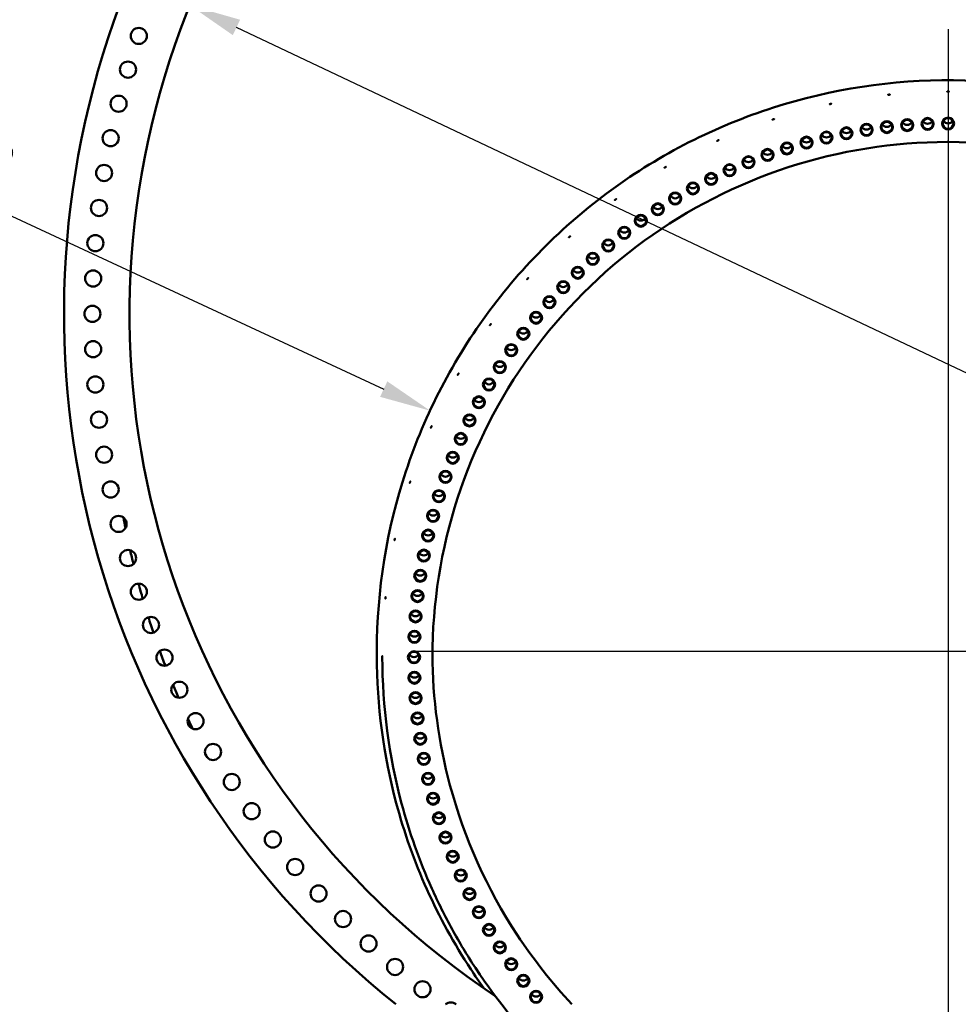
# Model space of a CAD drawing. Header units: millimetres. Extents: x 0 to 63075, y 0 to 44550.
# Tile 27 of 31: x 50152 to 53591, y 34698 to 38304. Entities that reach past the tile are written whole.
import ezdxf

# ---------------------------------------------------------------- set-up
doc = ezdxf.new("R2010")
doc.units = ezdxf.units.MM
doc.header["$LTSCALE"] = 75
for name, color, linetype, lineweight in [('Center Mark (ISO)', 7, 'Continuous', 25), ('Dimension (ISO)', 7, 'Continuous', 25), ('Visible (ISO)', 7, 'Continuous', 50)]:
    doc.layers.add(name, color=color, linetype=linetype, lineweight=lineweight)
doc.styles.add('Note Text (ISO)', font='tahoma.ttf')
doc.dimstyles.new('Default (ISO)', dxfattribs={"dimscale": 75, "dimtxt": 2, "dimasz": 2.5, "dimexe": 3.175, "dimexo": 0, "dimgap": 0.762, "dimtad": 1, "dimrnd": 1e-08, "dimtxsty": 'Note Text (ISO)', "dimcen": 0.09, "dimdle": 10, "dimclrd": 256, "dimclre": 256, "dimclrt": 256, "dimazin": 2, "dimtfac": 1, "dimtmove": 0, "dimatfit": 3, "dimfxl": 1, "dimtolj": 1, "dimtzin": 0, "dimlwd": -1, "dimlwe": -1, "dimarcsym": 0})

# ---------------------------------------------------------------- blocks, each defined once
blk = doc.blocks.new('*D14')
at = {"layer": 'Defpoints', "color": 0, "transparency": 16777216}
for p in [(50776.9, 38355.5), (56329.6, 35725.8)]:
    blk.add_point(p, dxfattribs=at)
at = {"layer": 'Dimension (ISO)', "transparency": 16777216}
for p, q in [((50776.9, 38355.5), (44507.5, 41324.6)), ((56160.1, 35806.1), (50946.4, 38275.2))]:
    blk.add_line(p, q, dxfattribs=at)
for points in [[(50959.8, 38303.5), (50933, 38247), (50776.9, 38355.5)], [(56173.5, 35834.3), (56146.7, 35777.8), (56329.6, 35725.8)]]:
    blk.add_solid(points, dxfattribs=at)
at = {"layer": 'Dimension (ISO)', "transparency": 16777216, "insert": (44791.7, 41791.2), "char_height": 150, "attachment_point": 1, "rotation": 334.6581, "style": 'Note Text (ISO)'}
blk.add_mtext('\\A1;\\fTahoma|b0|i0;\\H149.0446;\\fAIGDT|b0|i0;\\H150.0000;n\\fTahoma|b0|i0;\\H150.0000;6145\\P\\fTahoma|b0|i0;\\H149.0446;Diameter difference between conical tower flanges is up to 2000mm', dxfattribs=at)
blk = doc.blocks.new('*D15')
at = {"layer": 'Defpoints', "color": 0, "transparency": 16777216}
for p in [(51655.8, 36871.7), (53553.2, 35989.5)]:
    blk.add_point(p, dxfattribs=at)
at = {"layer": 'Dimension (ISO)', "transparency": 16777216}
blk.add_line((44142.4, 40365.2), (51485.8, 36950.8), dxfattribs=at)
blk.add_solid([(51499, 36979.1), (51472.6, 36922.4), (51655.8, 36871.7)], dxfattribs=at)
at = {"layer": 'Dimension (ISO)', "transparency": 16777216, "insert": (44412.1, 40809.7), "char_height": 150, "attachment_point": 1, "rotation": 335.063, "style": 'Note Text (ISO)'}
blk.add_mtext('\\A1; \\fTahoma|b0|i0;\\H150.0000;Ø4145\\P\\fTahoma|b0|i0;\\H150.0000;Diameter difference between conical tower flanges is up to 2000mm', dxfattribs=at)

msp = doc.modelspace()

# ---------------------------------------------------------------- linework, layer by layer
at = {"layer": 'Center Mark (ISO)', "linetype": 'Continuous'}
for p, q in [((53553.2472, 38269.4584), (53553.2472, 34005.6805)), ((55647.5596, 35989.4574), (51587.8511, 35989.4574))]:
    msp.add_line(p, q, dxfattribs=at)
at = {"layer": 'Visible (ISO)'}
for p, q in [((51460.7472, 35974.5893), (51460.7472, 35991.5811)), ((51480.7472, 35970.0088), (51480.7472, 35972.7608)), ((51480.7472, 35968.9589), (51480.7472, 35969.7056))]:
    msp.add_line(p, q, dxfattribs=at)
for centre in [(50588.583, 38244.1851), (50549.0562, 38120.801), (50514.6621, 37995.8889), (50485.4592, 37869.6621), (50461.4977, 37742.3364), (50442.8183, 37614.1292), (50429.4531, 37485.2596), (50421.4248, 37355.9477), (50418.7472, 37226.4146), (50421.4248, 37096.8815), (50429.4531, 36967.5696), (50442.8183, 36838.7001), (50461.4977, 36710.4929), (50485.4592, 36583.1671), (50514.6621, 36456.9403), (50549.0562, 36332.0282), (50588.583, 36208.6441), (50633.1749, 36086.9989), (50682.7557, 35967.3003), (50737.2407, 35849.7529), (50796.5367, 35734.5575), (50860.5426, 35621.9109), (50929.1489, 35512.0056), (51002.2384, 35405.0293), (51079.6863, 35301.1649), (51161.3602, 35200.5896), (51247.1206, 35103.4755), (51336.821, 35009.9884), (51430.3081, 34920.288), (51527.4222, 34834.5276), (51627.9974, 34752.8537)]:
    msp.add_circle(centre, 29.5, dxfattribs=at)
for centre, radius, start, end in [((53553.2472, 37226.4146), 3238.5, 308.6641166, 231.3358834), ((53553.2472, 37226.4146), 2998.5, 303.6135548, 236.3864452), ((51731.8619, 34675.4058), 29.5, 49.1582324, 130.8417676)]:
    msp.add_arc(centre, radius, start, end, dxfattribs=at)
for centre, major_axis in [((53403.4786, 37917.5248), (-22, 0)), ((53403.4786, 37917.6371), (19.5, 0)), ((53478.3079, 37921.8255), (-22, 0)), ((53478.3079, 37921.9378), (19.5, 0)), ((53553.2472, 37923.2598), (-22, 0)), ((53553.2472, 37923.3721), (19.5, 0)), ((53180.747, 37887.5082), (-22, 0)), ((53180.747, 37887.6205), (19.5, 0)), ((53254.5889, 37900.3536), (-22, 0)), ((53254.5889, 37900.4659), (19.5, 0)), ((53328.8691, 37910.364), (-22, 0)), ((53328.8691, 37910.4763), (19.5, 0)), ((53034.8109, 37853.3923), (-22, 0)), ((53034.8109, 37853.5046), (19.5, 0)), ((53107.4518, 37871.8468), (-22, 0)), ((53107.4518, 37871.9591), (19.5, 0)), ((52891.9172, 37808.2165), (-22, 0)), ((52891.9172, 37808.3288), (19.5, 0)), ((52962.9308, 37832.1719), (-22, 0)), ((52962.9308, 37832.2841), (19.5, 0)), ((52821.8741, 37781.5615), (-22, 0)), ((52821.8741, 37781.6738), (19.5, 0)), ((52752.9044, 37752.2459), (-22, 0)), ((52752.9044, 37752.3582), (19.5, 0)), ((52685.1093, 37720.3127), (-22, 0)), ((52685.1093, 37720.425), (19.5, 0)), ((52618.5884, 37685.8089), (-22, 0)), ((52618.5884, 37685.9212), (19.5, 0)), ((52553.4391, 37648.785), (-22, 0)), ((52553.4391, 37648.8973), (19.5, 0)), ((52489.7573, 37609.2954), (-22, 0)), ((52489.7573, 37609.4077), (19.5, 0)), ((52427.6362, 37567.3981), (-22, 0)), ((52427.6362, 37567.5104), (19.5, 0)), ((52367.1672, 37523.1545), (-22, 0)), ((52367.1672, 37523.2668), (19.5, 0)), ((52308.4389, 37476.6296), (-22, 0)), ((52308.4389, 37476.7419), (19.5, 0)), ((52251.5375, 37427.8916), (-22, 0)), ((52251.5375, 37428.0039), (19.5, 0)), ((52196.5465, 37377.0121), (-22, 0)), ((52196.5465, 37377.1244), (19.5, 0)), ((52143.5467, 37324.0658), (-22, 0)), ((52143.5467, 37324.1781), (19.5, 0)), ((52092.6158, 37269.1303), (-22, 0)), ((52092.6158, 37269.2426), (19.5, 0)), ((52043.8286, 37212.2864), (-22, 0)), ((52043.8286, 37212.3987), (19.5, 0)), ((51997.2567, 37153.6173), (-22, 0)), ((51997.2567, 37153.7296), (19.5, 0)), ((51952.9684, 37093.2093), (-22, 0)), ((51952.9684, 37093.3216), (19.5, 0)), ((51911.0287, 37031.1509), (-22, 0)), ((51911.0287, 37031.2632), (19.5, 0)), ((51871.4993, 36967.5333), (-22, 0)), ((51871.4993, 36967.6456), (19.5, 0)), ((51834.438, 36902.4499), (-22, 0)), ((51834.438, 36902.5622), (19.5, 0)), ((51799.8993, 36835.996), (-22, 0)), ((51799.8993, 36836.1083), (19.5, 0)), ((51767.9339, 36768.2694), (-22, 0)), ((51767.9339, 36768.3817), (19.5, 0)), ((51738.5886, 36699.3693), (-22, 0)), ((51738.5886, 36699.4816), (19.5, 0)), ((51711.9067, 36629.3969), (-22, 0)), ((51711.9067, 36629.5092), (19.5, 0)), ((51687.9272, 36558.4549), (-22, 0)), ((51687.9272, 36558.5672), (19.5, 0)), ((51666.6852, 36486.6474), (-22, 0)), ((51666.6852, 36486.7597), (19.5, 0)), ((51648.2121, 36414.0798), (-22, 0)), ((51648.2121, 36414.1921), (19.5, 0)), ((51632.5349, 36340.8586), (-22, 0)), ((51632.5349, 36340.9709), (19.5, 0)), ((51619.6765, 36267.0912), (-22, 0)), ((51619.6765, 36267.2035), (19.5, 0)), ((51609.656, 36192.886), (-22, 0)), ((51609.656, 36192.9983), (19.5, 0)), ((51602.488, 36118.3518), (-22, 0)), ((51602.488, 36118.4641), (19.5, 0)), ((51598.1829, 36043.598), (-22, 0)), ((51598.1829, 36043.7103), (19.5, 0)), ((51596.7472, 35968.7343), (-22, 0)), ((51596.7472, 35968.8466), (19.5, 0)), ((51598.1829, 35893.8706), (-22, 0)), ((51598.1829, 35893.9829), (19.5, 0)), ((51602.488, 35819.1169), (-22, 0)), ((51602.488, 35819.2291), (19.5, 0)), ((51609.656, 35744.5826), (-22, 0)), ((51609.656, 35744.6949), (19.5, 0)), ((51619.6765, 35670.3774), (-22, 0)), ((51619.6765, 35670.4897), (19.5, 0)), ((51632.5349, 35596.61), (-22, 0)), ((51632.5349, 35596.7223), (19.5, 0)), ((51648.2121, 35523.3888), (-22, 0)), ((51648.2121, 35523.5011), (19.5, 0)), ((51666.6852, 35450.8212), (-22, 0)), ((51666.6852, 35450.9335), (19.5, 0)), ((51687.9272, 35379.0137), (-22, 0)), ((51687.9272, 35379.126), (19.5, 0)), ((51711.9067, 35308.0717), (-22, 0)), ((51711.9067, 35308.184), (19.5, 0)), ((51738.5886, 35238.0993), (-22, 0)), ((51738.5886, 35238.2116), (19.5, 0)), ((51767.9339, 35169.1992), (-22, 0)), ((51767.9339, 35169.3115), (19.5, 0)), ((51799.8993, 35101.4726), (-22, 0)), ((51799.8993, 35101.5849), (19.5, 0)), ((51834.438, 35035.0188), (-22, 0)), ((51834.438, 35035.131), (19.5, 0)), ((51871.4993, 34969.9353), (-22, 0)), ((51871.4993, 34970.0476), (19.5, 0)), ((51911.0287, 34906.3177), (-22, 0)), ((51911.0287, 34906.43), (19.5, 0)), ((51952.9684, 34844.2593), (-22, 0)), ((51952.9684, 34844.3716), (19.5, 0)), ((51997.2567, 34783.8513), (-22, 0)), ((51997.2567, 34783.9636), (19.5, 0)), ((52043.8286, 34725.1823), (-22, 0)), ((52043.8286, 34725.2945), (19.5, 0))]:
    msp.add_ellipse(centre, major_axis=major_axis, ratio=0.998990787, dxfattribs=at)
for centre, major_axis, start_param, end_param in [((53254.5889, 37920.4533), (19.5, 0), 3.680287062, 5.744490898), ((53328.8691, 37930.4637), (19.5, 0), 3.680287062, 5.744490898), ((53403.4786, 37937.6245), (19.5, 0), 3.680287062, 5.744490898), ((53478.3079, 37941.9252), (19.5, 0), 3.680287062, 5.744490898), ((53553.2472, 37943.3595), (19.5, 0), 3.680287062, 5.744490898), ((53034.8109, 37873.492), (19.5, 0), 3.680287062, 5.744490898), ((53107.4518, 37891.9465), (19.5, 0), 3.680287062, 5.744490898), ((53180.747, 37907.6079), (19.5, 0), 3.680287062, 5.744490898), ((52962.9308, 37852.2716), (19.5, 0), 3.680287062, 5.744490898), ((52821.8741, 37801.6612), (19.5, 0), 3.680287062, 5.744490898), ((52891.9172, 37828.3162), (19.5, 0), 3.680287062, 5.744490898), ((52752.9044, 37772.3456), (19.5, 0), 3.680287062, 5.744490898), ((52685.1093, 37740.4124), (19.5, 0), 3.680287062, 5.744490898), ((52618.5884, 37705.9086), (19.5, 0), 3.680287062, 5.744490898), ((52553.4391, 37668.8847), (19.5, 0), 3.680287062, 5.744490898), ((52489.7573, 37629.3951), (19.5, 0), 3.680287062, 5.744490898), ((52427.6362, 37587.4978), (19.5, 0), 3.680287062, 5.744490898), ((52367.1672, 37543.2542), (19.5, 0), 3.680287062, 5.744490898), ((52308.4389, 37496.7293), (19.5, 0), 3.680287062, 5.744490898), ((52251.5375, 37447.9913), (19.5, 0), 3.680287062, 5.744490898), ((52196.5465, 37397.1118), (19.5, 0), 3.680287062, 5.744490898), ((52143.5467, 37344.1655), (19.5, 0), 3.680287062, 5.744490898), ((52092.6158, 37289.2301), (19.5, 0), 3.680287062, 5.744490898), ((52043.8286, 37232.3861), (19.5, 0), 3.680287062, 5.744490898), ((51997.2567, 37173.717), (19.5, 0), 3.680287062, 5.744490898), ((51952.9684, 37113.309), (19.5, 0), 3.680287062, 5.744490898), ((51911.0287, 37051.2507), (19.5, 0), 3.680287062, 5.744490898), ((51871.4993, 36987.6331), (19.5, 0), 3.680287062, 5.744490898), ((51834.438, 36922.5496), (19.5, 0), 3.680287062, 5.744490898), ((51799.8993, 36856.0958), (19.5, 0), 3.680287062, 5.744490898), ((51767.9339, 36788.3691), (19.5, 0), 3.680287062, 5.744490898), ((51738.5886, 36719.469), (19.5, 0), 3.680287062, 5.744490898), ((51711.9067, 36649.4966), (19.5, 0), 3.680287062, 5.744490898), ((53553.2472, 37040.644), (-3072.5, 0), 0.147005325, 0.149347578), ((53553.2472, 37040.644), (-3072.5, 0), 0.147005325, 0.149347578), ((51687.9272, 36578.5546), (19.5, 0), 3.680287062, 5.744490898), ((51666.6852, 36506.7471), (19.5, 0), 3.680287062, 5.744490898), ((53553.2472, 37040.644), (-3072.5, 0), 0.183500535, 0.196439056), ((53553.2472, 37040.644), (-3072.5, 0), 0.183500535, 0.196439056), ((51648.2121, 36434.1795), (19.5, 0), 3.680287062, 5.744490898), ((53553.2472, 37040.644), (-3072.5, 0), 0.22347826, 0.240252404), ((53553.2472, 37040.644), (-3072.5, 0), 0.22347826, 0.240252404), ((51632.5349, 36360.9583), (19.5, 0), 3.680287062, 5.744490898), ((51619.6765, 36287.1909), (19.5, 0), 3.680287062, 5.744490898), ((53553.2472, 37040.644), (-3072.5, 0), 0.26453127, 0.283193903), ((53553.2472, 37040.644), (-3072.5, 0), 0.26453127, 0.283193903), ((51609.656, 36212.9857), (19.5, 0), 3.680287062, 5.744490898), ((53553.2472, 37040.644), (-3072.5, 0), 0.30635092, 0.32557086), ((53553.2472, 37040.644), (-3072.5, 0), 0.30635092, 0.32557086), ((51602.488, 36138.4515), (19.5, 0), 3.680287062, 5.744490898), ((51598.1829, 36063.6977), (19.5, 0), 3.680287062, 5.744490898), ((53553.2472, 37040.644), (-3072.5, 0), 0.348855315, 0.36746343), ((53553.2472, 37040.644), (-3072.5, 0), 0.348855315, 0.36746343), ((51596.7472, 35988.834), (19.5, 0), 3.680287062, 5.744490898), ((51598.1829, 35913.9704), (19.5, 0), 3.680287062, 5.744490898), ((53553.2472, 37040.644), (-3072.5, 0), 0.392079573, 0.408834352), ((53553.2472, 37040.644), (-3072.5, 0), 0.392079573, 0.408834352), ((51602.488, 35839.2166), (19.5, 0), 3.680287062, 5.744490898), ((53553.2472, 37040.644), (-3072.5, 0), 0.436239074, 0.449465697), ((53553.2472, 37040.644), (3072.5, 0), 3.577831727, 3.591058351), ((51609.656, 35764.6823), (19.5, 0), 3.680287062, 5.744490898), ((51619.6765, 35690.4771), (19.5, 0), 3.680287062, 5.744490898), ((53553.2472, 37040.644), (-3072.5, 0), 0.482544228, 0.488144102), ((53553.2472, 37040.644), (3072.5, 0), 3.624136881, 3.629736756), ((51632.5349, 35616.7098), (19.5, 0), 3.680287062, 5.744490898), ((51648.2121, 35543.4885), (19.5, 0), 3.680287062, 5.744490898), ((51666.6852, 35470.9209), (19.5, 0), 3.680287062, 5.744490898), ((51687.9272, 35399.1134), (19.5, 0), 3.680287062, 5.744490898), ((51711.9067, 35328.1714), (19.5, 0), 3.680287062, 5.744490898), ((51738.5886, 35258.199), (19.5, 0), 3.680287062, 5.744490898), ((51767.9339, 35189.299), (19.5, 0), 3.680287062, 5.744490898), ((51799.8993, 35121.5723), (19.5, 0), 3.680287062, 5.744490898), ((51834.438, 35055.1185), (19.5, 0), 3.680287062, 5.744490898), ((51871.4993, 34990.035), (19.5, 0), 3.680287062, 5.744490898), ((51911.0287, 34926.4174), (19.5, 0), 3.680287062, 5.744490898), ((51952.9684, 34864.359), (19.5, 0), 3.680287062, 5.744490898), ((51997.2567, 34803.951), (19.5, 0), 3.680287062, 5.744490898), ((52043.8286, 34745.282), (19.5, 0), 3.680287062, 5.744490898)]:
    msp.add_ellipse(centre, major_axis=major_axis, ratio=0.998990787, start_param=start_param, end_param=end_param, dxfattribs=at)
for points, knots in [([(51460.7472, 35991.5811), (51460.7472, 36214.5558), (51496.76, 36437.4918), (51637.1791, 36860.8035), (51741.5613, 37061.1054), (52008.1439, 37418.8027), (52170.2986, 37576.1352), (52535.9818, 37831.9022), (52739.4473, 37930.2912), (53167.106, 38058.1581), (53391.2252, 38087.6129), (53837.4394, 38074.5944), (54059.4568, 38032.123), (54478.92, 37879.5392), (54676.293, 37769.4537), (55026.4147, 37492.7976), (55179.103, 37326.2759), (55424.3349, 36953.6393), (55516.8367, 36747.5898), (55621.7472, 36356.1218), (55645.7472, 36173.8585), (55645.7472, 35991.5811)], [3.141592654, 3.141592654, 3.141592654, 3.141592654, 3.461584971, 3.461584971, 3.781578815, 3.781578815, 4.101576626, 4.101576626, 4.421579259, 4.421579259, 4.741585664, 4.741585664, 5.06159331, 5.06159331, 5.381599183, 5.381599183, 5.70160096, 5.70160096, 6.021597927, 6.021597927, 6.283185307, 6.283185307, 6.283185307, 6.283185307]), ([(53336.612, 38028.7721), (53336.1905, 38028.7279), (53335.741, 38028.6843), (53334.9141, 38028.6124), (53334.5367, 38028.5841), (53333.9407, 38028.5478), (53333.6824, 38028.5373), (53333.3399, 38028.5382), (53333.2557, 38028.5495), (53333.2557, 38028.5876), (53333.3399, 38028.6169), (53333.6824, 38028.6907), (53333.9407, 38028.7352), (53334.5367, 38028.8254), (53334.9141, 38028.8771), (53335.741, 38028.9799), (53336.1905, 38029.031), (53337.0334, 38029.1195), (53337.483, 38029.1628), (53338.31, 38029.2336), (53338.6875, 38029.2612), (53339.2836, 38029.2962), (53339.5419, 38029.3059), (53339.8845, 38029.304), (53339.9688, 38029.2924), (53339.9688, 38029.2734), (53339.9688, 38029.2544), (53339.8845, 38029.2254), (53339.5419, 38029.1526), (53339.2836, 38029.1088), (53338.6875, 38029.0199), (53338.31, 38028.969), (53337.483, 38028.8672), (53337.0334, 38028.8164), (53336.612, 38028.7721)], [0.508527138, 0.508527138, 0.508527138, 0.508527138, 0.635658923, 0.635658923, 0.762790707, 0.762790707, 0.889922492, 0.889922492, 1.017054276, 1.017054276, 1.144186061, 1.144186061, 1.271317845, 1.271317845, 1.39844963, 1.39844963, 1.525581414, 1.525581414, 1.652713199, 1.652713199, 1.779844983, 1.779844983, 1.906976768, 1.906976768, 2.034108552, 2.034108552, 2.034108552, 2.161240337, 2.161240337, 2.288372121, 2.288372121, 2.415503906, 2.415503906, 2.54263569, 2.54263569, 2.54263569, 2.54263569]), ([(53553.2472, 38040.114), (53552.8234, 38040.114), (53552.3714, 38040.1177), (53551.5399, 38040.1326), (53551.1604, 38040.1439), (53550.5611, 38040.1702), (53550.3013, 38040.1868), (53549.9569, 38040.2237), (53549.8722, 38040.2438), (53549.8722, 38040.2819), (53549.9569, 38040.3023), (53550.3013, 38040.3402), (53550.5611, 38040.3576), (53551.1604, 38040.3852), (53551.5399, 38040.3973), (53552.3714, 38040.4133), (53552.8234, 38040.4172), (53553.671, 38040.4172), (53554.123, 38040.4133), (53554.9545, 38040.3973), (53555.334, 38040.3852), (53555.9333, 38040.3576), (53556.1931, 38040.3402), (53556.5375, 38040.3023), (53556.6222, 38040.2819), (53556.6222, 38040.2629), (53556.6222, 38040.2438), (53556.5375, 38040.2237), (53556.1931, 38040.1868), (53555.9333, 38040.1702), (53555.334, 38040.1439), (53554.9545, 38040.1326), (53554.123, 38040.1177), (53553.671, 38040.114), (53553.2472, 38040.114)], [0.508527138, 0.508527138, 0.508527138, 0.508527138, 0.635658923, 0.635658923, 0.762790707, 0.762790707, 0.889922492, 0.889922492, 1.017054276, 1.017054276, 1.144186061, 1.144186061, 1.271317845, 1.271317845, 1.39844963, 1.39844963, 1.525581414, 1.525581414, 1.652713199, 1.652713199, 1.779844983, 1.779844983, 1.906976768, 1.906976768, 2.034108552, 2.034108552, 2.034108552, 2.161240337, 2.161240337, 2.288372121, 2.288372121, 2.415503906, 2.415503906, 2.54263569, 2.54263569, 2.54263569, 2.54263569]), ([(53122.3502, 37994.8706), (53121.9357, 37994.7826), (53121.4936, 37994.6924), (53120.6803, 37994.5346), (53120.3092, 37994.4671), (53119.7231, 37994.3689), (53119.4691, 37994.3316), (53119.1323, 37994.2969), (53119.0495, 37994.2995), (53119.0495, 37994.3376), (53119.1323, 37994.3756), (53119.4691, 37994.485), (53119.7231, 37994.5564), (53120.3092, 37994.7084), (53120.6803, 37994.7993), (53121.4936, 37994.988), (53121.9357, 37995.0858), (53122.7647, 37995.2618), (53123.2069, 37995.3518), (53124.0204, 37995.5085), (53124.3917, 37995.5753), (53124.978, 37995.6722), (53125.2322, 37995.7087), (53125.5692, 37995.7424), (53125.652, 37995.7396), (53125.652, 37995.7205), (53125.652, 37995.7015), (53125.5692, 37995.6637), (53125.2322, 37995.5554), (53124.978, 37995.4847), (53124.3917, 37995.334), (53124.0204, 37995.2439), (53123.2069, 37995.0562), (53122.7647, 37994.9586), (53122.3502, 37994.8706)], [0.508527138, 0.508527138, 0.508527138, 0.508527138, 0.635658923, 0.635658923, 0.762790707, 0.762790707, 0.889922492, 0.889922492, 1.017054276, 1.017054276, 1.144186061, 1.144186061, 1.271317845, 1.271317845, 1.39844963, 1.39844963, 1.525581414, 1.525581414, 1.652713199, 1.652713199, 1.779844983, 1.779844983, 1.906976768, 1.906976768, 2.034108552, 2.034108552, 2.034108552, 2.161240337, 2.161240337, 2.288372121, 2.288372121, 2.415503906, 2.415503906, 2.54263569, 2.54263569, 2.54263569, 2.54263569]), ([(52912.8095, 37938.781), (52912.4064, 37938.6502), (52911.9766, 37938.5143), (52911.1859, 37938.2726), (52910.8251, 37938.1668), (52910.2553, 37938.008), (52910.0084, 37937.9445), (52909.681, 37937.8751), (52909.6005, 37937.8691), (52909.6005, 37937.9072), (52909.681, 37937.9537), (52910.0084, 37938.0979), (52910.2553, 37938.1955), (52910.8251, 37938.4081), (52911.1859, 37938.5372), (52911.9766, 37938.8099), (52912.4064, 37938.9534), (52913.2125, 37939.215), (52913.6424, 37939.3506), (52914.4334, 37939.5914), (52914.7945, 37939.6965), (52915.3647, 37939.8539), (52915.6118, 37939.9167), (52915.9395, 37939.9852), (52916.0201, 37939.9909), (52916.0201, 37939.9719), (52916.0201, 37939.9528), (52915.9395, 37939.9065), (52915.6118, 37939.7634), (52915.3647, 37939.6665), (52914.7945, 37939.4552), (52914.4334, 37939.3267), (52913.6424, 37939.055), (52913.2125, 37938.9118), (52912.8095, 37938.781)], [0.508527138, 0.508527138, 0.508527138, 0.508527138, 0.635658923, 0.635658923, 0.762790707, 0.762790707, 0.889922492, 0.889922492, 1.017054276, 1.017054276, 1.144186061, 1.144186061, 1.271317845, 1.271317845, 1.39844963, 1.39844963, 1.525581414, 1.525581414, 1.652713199, 1.652713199, 1.779844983, 1.779844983, 1.906976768, 1.906976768, 2.034108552, 2.034108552, 2.034108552, 2.161240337, 2.161240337, 2.288372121, 2.288372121, 2.415503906, 2.415503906, 2.54263569, 2.54263569, 2.54263569, 2.54263569]), ([(52710.2855, 37861.1178), (52709.8984, 37860.9456), (52709.4855, 37860.7656), (52708.7261, 37860.4428), (52708.3795, 37860.2999), (52707.8323, 37860.0827), (52707.5952, 37859.9938), (52707.2807, 37859.8907), (52707.2034, 37859.8765), (52707.2034, 37859.9146), (52707.2807, 37859.9694), (52707.5952, 37860.1472), (52707.8323, 37860.2701), (52708.3795, 37860.5412), (52708.7261, 37860.7074), (52709.4855, 37861.0612), (52709.8984, 37861.2488), (52710.6726, 37861.5932), (52711.0856, 37861.7729), (52711.8455, 37862.0948), (52712.1923, 37862.237), (52712.7401, 37862.453), (52712.9775, 37862.5412), (52713.2924, 37862.6433), (52713.3698, 37862.6573), (52713.3698, 37862.6382), (52713.3698, 37862.6192), (52713.2924, 37862.5646), (52712.9775, 37862.3878), (52712.7401, 37862.2655), (52712.1923, 37861.9957), (52711.8455, 37861.8302), (52711.0856, 37861.4773), (52710.6726, 37861.29), (52710.2855, 37861.1178)], [0.508527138, 0.508527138, 0.508527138, 0.508527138, 0.635658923, 0.635658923, 0.762790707, 0.762790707, 0.889922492, 0.889922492, 1.017054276, 1.017054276, 1.144186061, 1.144186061, 1.271317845, 1.271317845, 1.39844963, 1.39844963, 1.525581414, 1.525581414, 1.652713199, 1.652713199, 1.779844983, 1.779844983, 1.906976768, 1.906976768, 2.034108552, 2.034108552, 2.034108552, 2.161240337, 2.161240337, 2.288372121, 2.288372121, 2.415503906, 2.415503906, 2.54263569, 2.54263569, 2.54263569, 2.54263569]), ([(51664.2472, 35968.9589), (51664.2472, 36166.3743), (51695.5091, 36363.7579), (51817.5226, 36739.3032), (51908.2546, 36917.4044), (52140.3624, 37236.9773), (52281.701, 37378.3974), (52601.2289, 37610.7782), (52779.3668, 37701.7015), (53155.0999, 37824.1882), (53352.6346, 37855.7319), (53550.2508, 37856.0451)], [3.141592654, 3.141592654, 3.141592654, 3.141592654, 3.455434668, 3.455434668, 3.769276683, 3.769276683, 4.083118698, 4.083118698, 4.396960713, 4.396960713, 4.710802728, 4.710802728, 4.710802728, 4.710802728]), ([(53550.2508, 37856.0451), (53550.2523, 37856.0451), (53550.2541, 37856.0453), (53550.2851, 37856.0512), (53550.3647, 37856.0959), (53550.6207, 37856.2367), (53550.7856, 37856.3261), (53551.1886, 37856.5096), (53551.4151, 37856.6), (53551.8953, 37856.7479), (53552.1385, 37856.8065), (53552.5792, 37856.878), (53552.7699, 37856.8988), (53553.0272, 37856.9126), (53553.092, 37856.9149), (53553.1819, 37856.9164), (53553.2071, 37856.9166), (53553.235, 37856.9167), (53553.2379, 37856.9167), (53553.2421, 37856.9167), (53553.2435, 37856.9167), (53553.246, 37856.9167), (53553.247, 37856.9167), (53553.2493, 37856.9167), (53553.2505, 37856.9167), (53553.2535, 37856.9167), (53553.2554, 37856.9167), (53553.263, 37856.9167), (53553.2686, 37856.9167), (53553.3551, 37856.9163), (53553.4358, 37856.914), (53553.874, 37856.8918), (53554.2233, 37856.837), (53554.8299, 37856.6851), (53555.0875, 37856.5957), (53555.5728, 37856.395), (53555.7797, 37856.2871), (53556.0952, 37856.1158), (53556.1931, 37856.0588), (53556.2367, 37856.0458), (53556.2407, 37856.0451), (53556.2436, 37856.0451)], [-1.4560991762, -1.4560991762, -1.4560991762, -1.4560991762, -1.4483503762, -1.4483503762, -1.3409757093, -1.3409757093, -1.2430266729, -1.2430266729, -1.1524172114, -1.1524172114, -1.0725377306, -1.0725377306, -1.0144417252, -1.0144417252, -0.9949870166, -0.9949870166, -0.9874478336, -0.9874478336, -0.9865954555, -0.9865954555, -0.9861794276, -0.9861794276, -0.9858573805, -0.9858573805, -0.9855041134, -0.9855041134, -0.9849400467, -0.9849400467, -0.9832360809, -0.9832360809, -0.9590075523, -0.9590075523, -0.8512496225, -0.8512496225, -0.7564567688, -0.7564567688, -0.6463234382, -0.6463234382, -0.5301147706, -0.5301147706, -0.5152391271, -0.5152391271, -0.5152391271, -0.5152391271]), ([(53556.2436, 37856.0451), (53753.8598, 37855.7319), (53951.3945, 37824.1882), (54327.1276, 37701.7015), (54505.2655, 37610.7782), (54824.7934, 37378.3974), (54966.132, 37236.9773), (55198.2398, 36917.4044), (55288.9718, 36739.3032), (55410.9853, 36363.7579), (55442.2472, 36166.3743), (55442.2472, 35968.9589)], [4.713975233, 4.713975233, 4.713975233, 4.713975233, 5.027817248, 5.027817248, 5.341659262, 5.341659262, 5.655501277, 5.655501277, 5.969343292, 5.969343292, 6.283185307, 6.283185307, 6.283185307, 6.283185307]), ([(52516.9972, 37762.7319), (52516.6302, 37762.5202), (52516.2388, 37762.2981), (52515.5189, 37761.8978), (52515.1905, 37761.7196), (52514.6718, 37761.4465), (52514.447, 37761.3335), (52514.149, 37761.1984), (52514.0757, 37761.1763), (52514.0757, 37761.2143), (52514.149, 37761.2771), (52514.447, 37761.4869), (52514.6718, 37761.634), (52515.1905, 37761.9609), (52515.5189, 37762.1624), (52516.2388, 37762.5937), (52516.6302, 37762.8234), (52517.3642, 37763.2467), (52517.7557, 37763.4686), (52518.4761, 37763.868), (52518.805, 37764.0456), (52519.3243, 37764.3174), (52519.5494, 37764.4298), (52519.848, 37764.5641), (52519.9214, 37764.5859), (52519.9214, 37764.5669), (52519.9214, 37764.5479), (52519.848, 37764.4854), (52519.5494, 37764.2764), (52519.3243, 37764.13), (52518.805, 37763.8043), (52518.4761, 37763.6034), (52517.7557, 37763.173), (52517.3642, 37762.9436), (52516.9972, 37762.7319)], [0.508527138, 0.508527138, 0.508527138, 0.508527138, 0.635658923, 0.635658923, 0.762790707, 0.762790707, 0.889922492, 0.889922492, 1.017054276, 1.017054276, 1.144186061, 1.144186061, 1.271317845, 1.271317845, 1.39844963, 1.39844963, 1.525581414, 1.525581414, 1.652713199, 1.652713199, 1.779844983, 1.779844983, 1.906976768, 1.906976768, 2.034108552, 2.034108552, 2.034108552, 2.161240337, 2.161240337, 2.288372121, 2.288372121, 2.415503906, 2.415503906, 2.54263569, 2.54263569, 2.54263569, 2.54263569]), ([(52335.0623, 37644.7012), (52334.7194, 37644.4524), (52334.3538, 37644.1906), (52333.6814, 37643.7174), (52333.3746, 37643.5059), (52332.8901, 37643.1804), (52332.6802, 37643.0446), (52332.4019, 37642.8793), (52332.3334, 37642.8498), (52332.3334, 37642.8878), (52332.4019, 37642.958), (52332.6802, 37643.198), (52332.8901, 37643.3679), (52333.3746, 37643.7472), (52333.6814, 37643.982), (52334.3538, 37644.4862), (52334.7194, 37644.7555), (52335.4051, 37645.2532), (52335.7709, 37645.5147), (52336.4439, 37645.9871), (52336.7511, 37646.198), (52337.2364, 37646.5224), (52337.4467, 37646.6576), (52337.7257, 37646.8221), (52337.7943, 37646.8514), (52337.7943, 37646.8323), (52337.7943, 37646.8133), (52337.7257, 37646.7434), (52337.4467, 37646.5042), (52337.2364, 37646.3349), (52336.7511, 37645.9567), (52336.4439, 37645.7225), (52335.7709, 37645.2191), (52335.4051, 37644.95), (52335.0623, 37644.7012)], [0.508527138, 0.508527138, 0.508527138, 0.508527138, 0.635658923, 0.635658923, 0.762790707, 0.762790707, 0.889922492, 0.889922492, 1.017054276, 1.017054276, 1.144186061, 1.144186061, 1.271317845, 1.271317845, 1.39844963, 1.39844963, 1.525581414, 1.525581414, 1.652713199, 1.652713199, 1.779844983, 1.779844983, 1.906976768, 1.906976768, 2.034108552, 2.034108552, 2.034108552, 2.161240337, 2.161240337, 2.288372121, 2.288372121, 2.415503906, 2.415503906, 2.54263569, 2.54263569, 2.54263569, 2.54263569]), ([(52166.474, 37508.3189), (52166.1591, 37508.0356), (52165.8233, 37507.7372), (52165.2057, 37507.1964), (52164.9239, 37506.9541), (52164.479, 37506.5799), (52164.2862, 37506.4231), (52164.0306, 37506.2298), (52163.9677, 37506.1934), (52163.9677, 37506.2315), (52164.0306, 37506.3085), (52164.2862, 37506.5764), (52164.479, 37506.7674), (52164.9239, 37507.1954), (52165.2057, 37507.4611), (52165.8233, 37508.0328), (52166.1591, 37508.3388), (52166.7889, 37508.9054), (52167.1249, 37509.2036), (52167.7432, 37509.7436), (52168.0255, 37509.9853), (52168.4714, 37510.3585), (52168.6646, 37510.5148), (52168.9209, 37510.7073), (52168.984, 37510.7435), (52168.984, 37510.7245), (52168.984, 37510.7055), (52168.9209, 37510.6287), (52168.6646, 37510.3615), (52168.4714, 37510.1711), (52168.0255, 37509.744), (52167.7432, 37509.479), (52167.1249, 37508.908), (52166.7889, 37508.6022), (52166.474, 37508.3189)], [0.508527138, 0.508527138, 0.508527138, 0.508527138, 0.635658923, 0.635658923, 0.762790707, 0.762790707, 0.889922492, 0.889922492, 1.017054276, 1.017054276, 1.144186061, 1.144186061, 1.271317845, 1.271317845, 1.39844963, 1.39844963, 1.525581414, 1.525581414, 1.652713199, 1.652713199, 1.779844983, 1.779844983, 1.906976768, 1.906976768, 2.034108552, 2.034108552, 2.034108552, 2.161240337, 2.161240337, 2.288372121, 2.288372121, 2.415503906, 2.415503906, 2.54263569, 2.54263569, 2.54263569, 2.54263569]), ([(52013.0795, 37355.0792), (52012.796, 37354.7646), (52012.4936, 37354.4328), (52011.9376, 37353.8306), (52011.6839, 37353.5602), (52011.2834, 37353.1418), (52011.1099, 37352.9658), (52010.8798, 37352.7471), (52010.8233, 37352.7044), (52010.8233, 37352.7425), (52010.8798, 37352.8257), (52011.1099, 37353.1191), (52011.2834, 37353.3292), (52011.6839, 37353.8015), (52011.9376, 37354.0952), (52012.4936, 37354.7283), (52012.796, 37355.0678), (52013.3631, 37355.697), (52013.6657, 37356.0287), (52014.2225, 37356.6302), (52014.4767, 37356.9001), (52014.8782, 37357.3176), (52015.0523, 37357.4931), (52015.2831, 37357.7111), (52015.3399, 37357.7536), (52015.3399, 37357.7346), (52015.3399, 37357.7155), (52015.2831, 37357.6325), (52015.0523, 37357.3398), (52014.8782, 37357.1301), (52014.4767, 37356.6588), (52014.2225, 37356.3656), (52013.6657, 37355.7331), (52013.3631, 37355.3939), (52013.0795, 37355.0792)], [0.508527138, 0.508527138, 0.508527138, 0.508527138, 0.635658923, 0.635658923, 0.762790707, 0.762790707, 0.889922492, 0.889922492, 1.017054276, 1.017054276, 1.144186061, 1.144186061, 1.271317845, 1.271317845, 1.39844963, 1.39844963, 1.525581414, 1.525581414, 1.652713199, 1.652713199, 1.779844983, 1.779844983, 1.906976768, 1.906976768, 2.034108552, 2.034108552, 2.034108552, 2.161240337, 2.161240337, 2.288372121, 2.288372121, 2.415503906, 2.415503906, 2.54263569, 2.54263569, 2.54263569, 2.54263569]), ([(51876.5595, 37186.6611), (51876.3104, 37186.3186), (51876.0448, 37185.957), (51875.5565, 37185.3002), (51875.3337, 37185.0049), (51874.982, 37184.5471), (51874.8296, 37184.354), (51874.6276, 37184.1126), (51874.5779, 37184.0644), (51874.5779, 37184.1025), (51874.6276, 37184.1913), (51874.8296, 37184.5073), (51874.982, 37184.7345), (51875.3337, 37185.2462), (51875.5565, 37185.5648), (51876.0448, 37186.2526), (51876.3104, 37186.6218), (51876.8086, 37187.3068), (51877.0744, 37187.6682), (51877.5635, 37188.3245), (51877.7869, 37188.6194), (51878.1397, 37189.0764), (51878.2927, 37189.2691), (51878.4956, 37189.5098), (51878.5455, 37189.5578), (51878.5455, 37189.5388), (51878.5455, 37189.5198), (51878.4956, 37189.4311), (51878.2927, 37189.1157), (51878.1397, 37188.8889), (51877.7869, 37188.3781), (51877.5635, 37188.0599), (51877.0744, 37187.3727), (51876.8086, 37187.0036), (51876.5595, 37186.6611)], [0.508527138, 0.508527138, 0.508527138, 0.508527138, 0.635658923, 0.635658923, 0.762790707, 0.762790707, 0.889922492, 0.889922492, 1.017054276, 1.017054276, 1.144186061, 1.144186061, 1.271317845, 1.271317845, 1.39844963, 1.39844963, 1.525581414, 1.525581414, 1.652713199, 1.652713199, 1.779844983, 1.779844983, 1.906976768, 1.906976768, 2.034108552, 2.034108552, 2.034108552, 2.161240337, 2.161240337, 2.288372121, 2.288372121, 2.415503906, 2.415503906, 2.54263569, 2.54263569, 2.54263569, 2.54263569]), ([(51758.4095, 37004.9098), (51758.1977, 37004.5432), (51757.9718, 37004.1559), (51757.5565, 37003.4517), (51757.367, 37003.1348), (51757.068, 37002.6429), (51756.9384, 37002.435), (51756.7666, 37002.1742), (51756.7244, 37002.1211), (51756.7244, 37002.1592), (51756.7666, 37002.2528), (51756.9384, 37002.5884), (51757.068, 37002.8304), (51757.367, 37003.3761), (51757.5565, 37003.7163), (51757.9718, 37004.4514), (51758.1977, 37004.8464), (51758.6214, 37005.5796), (51758.8476, 37005.9668), (51759.2638, 37006.6705), (51759.4539, 37006.987), (51759.7541, 37007.4782), (51759.8843, 37007.6857), (51760.057, 37007.9461), (51760.0994, 37007.999), (51760.0994, 37007.9799), (51760.0994, 37007.9609), (51760.057, 37007.8674), (51759.8843, 37007.5323), (51759.7541, 37007.2907), (51759.4539, 37006.7457), (51759.2638, 37006.4059), (51758.8476, 37005.6712), (51758.6214, 37005.2764), (51758.4095, 37004.9098)], [0.508527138, 0.508527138, 0.508527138, 0.508527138, 0.635658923, 0.635658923, 0.762790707, 0.762790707, 0.889922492, 0.889922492, 1.017054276, 1.017054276, 1.144186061, 1.144186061, 1.271317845, 1.271317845, 1.39844963, 1.39844963, 1.525581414, 1.525581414, 1.652713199, 1.652713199, 1.779844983, 1.779844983, 1.906976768, 1.906976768, 2.034108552, 2.034108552, 2.034108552, 2.161240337, 2.161240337, 2.288372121, 2.288372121, 2.415503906, 2.415503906, 2.54263569, 2.54263569, 2.54263569, 2.54263569]), ([(51659.9242, 36811.8166), (51659.7519, 36811.4298), (51659.5681, 36811.0211), (51659.2304, 36810.2774), (51659.0764, 36809.9426), (51658.8333, 36809.4223), (51658.7279, 36809.2022), (51658.5883, 36808.925), (51658.554, 36808.8679), (51658.554, 36808.906), (51658.5883, 36809.0036), (51658.7279, 36809.3555), (51658.8333, 36809.6098), (51659.0764, 36810.1839), (51659.2304, 36810.5421), (51659.5681, 36811.3166), (51659.7519, 36811.733), (51660.0966, 36812.5065), (51660.2806, 36812.9152), (51660.6193, 36813.6584), (51660.774, 36813.9929), (51661.0184, 36814.5126), (51661.1243, 36814.7325), (51661.2649, 36815.0093), (51661.2995, 36815.0662), (51661.2995, 36815.0472), (51661.2995, 36815.0281), (51661.2649, 36814.9306), (51661.1243, 36814.5791), (51661.0184, 36814.3252), (51660.774, 36813.7516), (51660.6193, 36813.3937), (51660.2806, 36812.6196), (51660.0966, 36812.2033), (51659.9242, 36811.8166)], [0.508527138, 0.508527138, 0.508527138, 0.508527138, 0.635658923, 0.635658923, 0.762790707, 0.762790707, 0.889922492, 0.889922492, 1.017054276, 1.017054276, 1.144186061, 1.144186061, 1.271317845, 1.271317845, 1.39844963, 1.39844963, 1.525581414, 1.525581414, 1.652713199, 1.652713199, 1.779844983, 1.779844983, 1.906976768, 1.906976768, 2.034108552, 2.034108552, 2.034108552, 2.161240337, 2.161240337, 2.288372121, 2.288372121, 2.415503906, 2.415503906, 2.54263569, 2.54263569, 2.54263569, 2.54263569]), ([(51582.1826, 36609.497), (51582.0516, 36609.0944), (51581.9121, 36608.6687), (51581.6556, 36607.8939), (51581.5387, 36607.5449), (51581.3541, 36607.0022), (51581.2742, 36606.7724), (51581.1683, 36606.4823), (51581.1422, 36606.4221), (51581.1422, 36606.4602), (51581.1683, 36606.561), (51581.2742, 36606.9258), (51581.3541, 36607.1897), (51581.5387, 36607.7862), (51581.6556, 36608.1586), (51581.9121, 36608.9642), (51582.0516, 36609.3976), (51582.3135, 36610.2028), (51582.4533, 36610.6284), (51582.7108, 36611.4028), (51582.8284, 36611.7516), (51583.0143, 36612.2939), (51583.0949, 36612.5235), (51583.2018, 36612.8132), (51583.2281, 36612.8733), (51583.2281, 36612.8543), (51583.2281, 36612.8353), (51583.2018, 36612.7346), (51583.0949, 36612.3701), (51583.0143, 36612.1064), (51582.8284, 36611.5103), (51582.7108, 36611.1382), (51582.4533, 36610.3328), (51582.3135, 36609.8996), (51582.1826, 36609.497)], [0.508527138, 0.508527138, 0.508527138, 0.508527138, 0.635658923, 0.635658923, 0.762790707, 0.762790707, 0.889922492, 0.889922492, 1.017054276, 1.017054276, 1.144186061, 1.144186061, 1.271317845, 1.271317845, 1.39844963, 1.39844963, 1.525581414, 1.525581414, 1.652713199, 1.652713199, 1.779844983, 1.779844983, 1.906976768, 1.906976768, 2.034108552, 2.034108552, 2.034108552, 2.161240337, 2.161240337, 2.288372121, 2.288372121, 2.415503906, 2.415503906, 2.54263569, 2.54263569, 2.54263569, 2.54263569]), ([(51526.0363, 36400.1677), (51525.9482, 36399.7536), (51525.8543, 36399.3157), (51525.682, 36398.5185), (51525.6034, 36398.1593), (51525.4795, 36397.6004), (51525.4258, 36397.3636), (51525.3547, 36397.0643), (51525.3373, 36397.0018), (51525.3373, 36397.0399), (51525.3547, 36397.143), (51525.4258, 36397.517), (51525.4795, 36397.7879), (51525.6034, 36398.4006), (51525.682, 36398.7832), (51525.8543, 36399.6113), (51525.9482, 36400.0568), (51526.1244, 36400.885), (51526.2185, 36401.3229), (51526.3919, 36402.1198), (51526.4712, 36402.4789), (51526.5965, 36403.0375), (51526.6508, 36403.2742), (51526.7229, 36403.5733), (51526.7407, 36403.6357), (51526.7407, 36403.6167), (51526.7407, 36403.5976), (51526.7229, 36403.4946), (51526.6508, 36403.1208), (51526.5965, 36402.85), (51526.4712, 36402.2376), (51526.3919, 36401.8552), (51526.2185, 36401.0273), (51526.1244, 36400.5818), (51526.0363, 36400.1677)], [0.508527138, 0.508527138, 0.508527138, 0.508527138, 0.635658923, 0.635658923, 0.762790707, 0.762790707, 0.889922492, 0.889922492, 1.017054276, 1.017054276, 1.144186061, 1.144186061, 1.271317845, 1.271317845, 1.39844963, 1.39844963, 1.525581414, 1.525581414, 1.652713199, 1.652713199, 1.779844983, 1.779844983, 1.906976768, 1.906976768, 2.034108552, 2.034108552, 2.034108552, 2.161240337, 2.161240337, 2.288372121, 2.288372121, 2.415503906, 2.415503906, 2.54263569, 2.54263569, 2.54263569, 2.54263569]), ([(51492.1006, 36186.1222), (51492.0563, 36185.7012), (51492.0092, 36185.2559), (51491.9228, 36184.4452), (51491.8835, 36184.0797), (51491.8215, 36183.5112), (51491.7947, 36183.2701), (51491.7592, 36182.9652), (51491.7505, 36182.9014), (51491.7505, 36182.9394), (51491.7592, 36183.0439), (51491.7947, 36183.4235), (51491.8215, 36183.6986), (51491.8835, 36184.321), (51491.9228, 36184.7098), (51492.0092, 36185.5515), (51492.0563, 36186.0044), (51492.1449, 36186.8464), (51492.1923, 36187.2917), (51492.2797, 36188.1023), (51492.3197, 36188.4677), (51492.3831, 36189.0361), (51492.4106, 36189.2771), (51492.4471, 36189.5819), (51492.4561, 36189.6457), (51492.4561, 36189.6267), (51492.4561, 36189.6076), (51492.4471, 36189.5032), (51492.4106, 36189.1237), (51492.3831, 36188.8486), (51492.3197, 36188.2264), (51492.2797, 36187.8377), (51492.1923, 36186.9961), (51492.1449, 36186.5432), (51492.1006, 36186.1222)], [0.508527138, 0.508527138, 0.508527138, 0.508527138, 0.635658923, 0.635658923, 0.762790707, 0.762790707, 0.889922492, 0.889922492, 1.017054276, 1.017054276, 1.144186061, 1.144186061, 1.271317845, 1.271317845, 1.39844963, 1.39844963, 1.525581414, 1.525581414, 1.652713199, 1.652713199, 1.779844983, 1.779844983, 1.906976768, 1.906976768, 2.034108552, 2.034108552, 2.034108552, 2.161240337, 2.161240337, 2.288372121, 2.288372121, 2.415503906, 2.415503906, 2.54263569, 2.54263569, 2.54263569, 2.54263569]), ([(51852.3217, 34757.0311), (51836.0114, 34779.7712), (51820.1581, 34802.8384), (51682.1595, 35012.531), (51589.6577, 35218.5806), (51484.7472, 35610.0486), (51460.7472, 35792.3118), (51460.7472, 35974.5893)], [2.5198607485, 2.5198607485, 2.5198607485, 2.5198607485, 2.5600083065, 2.5600083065, 2.8800052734, 2.8800052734, 3.1415926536, 3.1415926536, 3.1415926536, 3.1415926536]), ([(51480.7472, 35969.8572), (51480.7472, 35969.9081), (51480.7472, 35969.9587), (51480.7472, 35970.4321), (51480.7473, 35970.8799), (51480.7479, 35971.6951), (51480.7482, 35972.0626), (51480.7489, 35972.6344), (51480.7493, 35972.8768), (51480.7498, 35973.1835), (51480.7499, 35973.2478), (51480.7499, 35973.2288), (51480.7499, 35973.2098), (51480.7498, 35973.1049), (51480.7493, 35972.7234), (51480.7489, 35972.4469), (51480.7482, 35971.8213), (51480.7479, 35971.4305), (51480.7473, 35970.5843), (51480.7472, 35970.129), (51480.7472, 35969.7056)], [1.510531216, 1.510531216, 1.510531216, 1.510531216, 1.525581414, 1.525581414, 1.652713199, 1.652713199, 1.779844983, 1.779844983, 1.906976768, 1.906976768, 2.034108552, 2.034108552, 2.034108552, 2.161240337, 2.161240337, 2.288372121, 2.288372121, 2.415503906, 2.415503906, 2.54263569, 2.54263569, 2.54263569, 2.54263569]), ([(52117.1539, 34476.1767), (52005.7489, 34583.1354), (51906.3715, 34702.5873), (51791.3234, 34877.4035), (51762.9824, 34924.4383), (51709.7856, 35021.231), (51684.9798, 35071.0162), (51639.4567, 35172.4184), (51618.7395, 35224.0354), (51581.7658, 35328.0966), (51565.4558, 35380.5216), (51504.5181, 35607.9036), (51480.7472, 35788.4242), (51480.7472, 35968.9589)], [2.3363396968, 2.3363396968, 2.3363396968, 2.3363396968, 2.5600016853, 2.5600016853, 2.6394862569, 2.6394862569, 2.7200014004, 2.7200014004, 2.8005165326, 2.8005165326, 2.88000107, 2.88000107, 3.1415926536, 3.1415926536, 3.1415926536, 3.1415926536]), ([(52175.4717, 34697.7231), (52101.463, 34776.5466), (52034.2502, 34861.7356), (51864.129, 35120.2337), (51780.6227, 35306.2418), (51686.7663, 35656.4532), (51665.1183, 35817.5865), (51664.2731, 35978.8403)], [2.3881921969, 2.3881921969, 2.3881921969, 2.3881921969, 2.5599981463, 2.5599981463, 2.8799988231, 2.8799988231, 3.1363562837, 3.1363562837, 3.1363562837, 3.1363562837])]:
    msp.add_open_spline(points, degree=3, knots=knots, dxfattribs=at)

# ---------------------------------------------------------------- dimensions: what is measured, and where the dimension line sits
at = {"layer": 'Dimension (ISO)'}
dim = msp.add_diameter_dim_2p(p1=(56329.5669, 35725.8017), p2=(50776.9275, 38355.4864), text='\\fTahoma|b0|i0;\\H149.0446;\\fAIGDT|b0|i0;\\H150.0000;n\\fTahoma|b0|i0;\\H150.0000;6145\\P\\fTahoma|b0|i0;\\H149.0446;Diameter difference between conical tower flanges is up to 2000mm', dimstyle='Default (ISO)', override={"dimgap": 0.762, "dimdec": 2, "dimlfac": 1.000185, "dimtol": 0, "dimlim": 0, "dimtp": 0, "dimtm": 0, "dimtdec": 2, "dimatfit": 2, "dimtvp": -0.25}, dxfattribs=at)
dim.commit()
dim.dimension.update_dxf_attribs({"geometry": '*D14', "text_midpoint": (47341.0227, 39982.7029), "dimtype": 163})
dim = msp.add_radius_dim(center=(53553.2472, 35989.4574), mpoint=(51655.826, 36871.7009), text=' \\fTahoma|b0|i0;\\H150.0000;Ø4145\\P\\fTahoma|b0|i0;\\H150.0000;Diameter difference between conical tower flanges is up to 2000mm', dimstyle='Default (ISO)', override={"dimgap": 0.762, "dimdec": 2, "dimcen": 0, "dimtol": 0, "dimlim": 0, "dimtp": 0, "dimtm": 0, "dimtdec": 2, "dimtofl": 0, "dimtvp": -0.25}, dxfattribs=at)
dim.commit()
dim.dimension.update_dxf_attribs({"geometry": '*D15', "text_midpoint": (47003.203, 39035.0302), "dimtype": 164})

doc.saveas('drawing.dxf')
